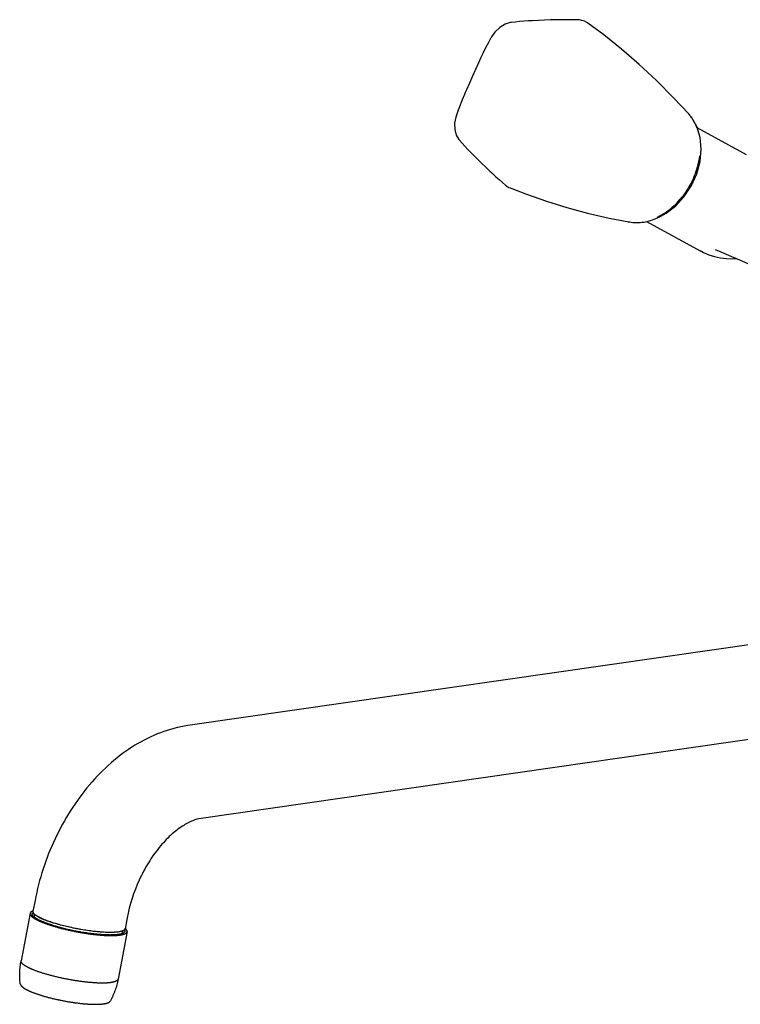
# Model space of a CAD drawing. Header units: millimetres. Extents: x -21 to 737, y 5 to 427.
# Tile 1 of 8: x -21 to 148, y 5 to 236. Entities that reach past the tile are written whole.
import ezdxf

# ---------------------------------------------------------------- set-up
doc = ezdxf.new("R2010")
doc.units = ezdxf.units.MM
doc.header["$LTSCALE"] = 23.1
doc.layers.get('0').update_dxf_attribs({"linetype": 'CONTINUOUS'})
doc.layers.add('ACHSEN', color=7, linetype='CONTINUOUS')
doc.layers.add('FLAECHEN', color=7, linetype='CONTINUOUS')

msp = doc.modelspace()

# ---------------------------------------------------------------- linework, layer by layer
at = {"color": 7, "linetype": 'CONTINUOUS'}
for p, q in [((111.86, 235.56), (111.87, 235.55)), ((80.99, 213.94), (80.99, 213.94)), ((92.55, 197.52), (92.55, 197.52)), ((93.62, 196.87), (93.62, 196.87)), ((116.84, 189.8), (121.44, 188.91)), ((164.89, 91.82), (17.94, 70.64)), ((168.03, 70.05), (21.08, 48.86)), ((-17.88, 29.61), (-18.36, 27.07)), ((-19.03, 26.6), (-21.15, 15.44)), ((3.74, 25.51), (3.26, 22.97)), ((3.71, 22.29), (1.6, 11.13)), ((-21.15, 15.44), (-21.15, 15.44)), ((1.6, 11.13), (1.6, 11.13))]:
    msp.add_line(p, q, dxfattribs=at)
at = {"color": 2, "linetype": 'CONTINUOUS'}
for p, q in [((-17.98, 26.36), (-18.1, 25.76)), ((2.65, 22.46), (2.56, 21.97))]:
    msp.add_line(p, q, dxfattribs=at)
at = {"color": 7, "linetype": 'CONTINUOUS'}
for points in [[(98.31, 236.1), (97.93, 236.07), (96.83, 236), (95.79, 235.91), (94.8, 235.81), (93.82, 235.7)], [(105.1, 236.35), (104.46, 236.34), (103.05, 236.31), (101.64, 236.26), (100.24, 236.2), (98.85, 236.13), (98.31, 236.1)], [(109.71, 236.3), (109.57, 236.3), (108.59, 236.33), (107.56, 236.35), (106.5, 236.36), (105.4, 236.35), (105.1, 236.35)], [(111.87, 235.55), (111.63, 235.71), (111.06, 236), (110.46, 236.2), (109.85, 236.29), (109.71, 236.3)], [(93.82, 235.71), (93.61, 235.67), (92.42, 235.29), (91.17, 234.52), (90.04, 233.47), (89.2, 232.31), (89.06, 232.06)], [(135.46, 214.31), (131.97, 218.04), (127.95, 222.07), (123.88, 225.87), (119.75, 229.44), (115.58, 232.79), (111.86, 235.56)], [(89.06, 232.06), (88.98, 231.92), (88.42, 230.86), (87.85, 229.74), (87.27, 228.56), (86.68, 227.31), (86.52, 226.96)], [(86.52, 226.96), (86.2, 226.26), (85.47, 224.66), (84.76, 223.07), (84.05, 221.47), (83.35, 219.87), (83.08, 219.24)], [(83.08, 219.24), (82.9, 218.8), (82.37, 217.53), (81.88, 216.31), (81.43, 215.14), (80.99, 213.94)], [(80.99, 213.94), (80.85, 213.5), (80.58, 212.08), (80.61, 210.61), (80.95, 209.29), (81.56, 208.26), (81.66, 208.14)], [(128.6, 190.01), (130.21, 190.91), (132.48, 192.68), (134.48, 194.88), (136.14, 197.41), (137.39, 200.19), (138.17, 203.09), (138.44, 205.97), (138.2, 208.72), (137.42, 211.27), (136.17, 213.44), (135.44, 214.29)], [(81.66, 208.14), (81.74, 208.05), (82.33, 207.4), (82.96, 206.7), (83.64, 205.97), (84.37, 205.22), (84.58, 205.01)], [(84.57, 205.01), (84.99, 204.58), (85.94, 203.63), (86.9, 202.69), (87.87, 201.75), (88.84, 200.83), (89.23, 200.47)], [(89.23, 200.47), (89.49, 200.23), (90.27, 199.51), (91.03, 198.83), (91.78, 198.18), (92.55, 197.52)], [(92.55, 197.52), (92.8, 197.32), (93.33, 197), (93.62, 196.87)], [(93.62, 196.87), (97.48, 195.38), (102.14, 193.75), (106.91, 192.28), (111.8, 190.96), (116.84, 189.8)]]:
    msp.add_lwpolyline(points, dxfattribs=at)
for centre, radius, start, end in [((128.37, 207.87), 9.58, 37.0443, 42.2713), ((128.4, 207.89), 9.53, 31.195, 37.0521), ((128.53, 207.97), 9.38, 26.6837, 31.1909), ((128.73, 208.07), 9.16, 18.2572, 26.6944), ((121.86, 203.06), 14.49, 295.5124, 299.8809), ((123.34, 199.56), 10.81, 259.3226, 262.9944), ((-17.98, 26.33), 0.598, 138.1027, 142.4187), ((-15.76, 28.49), 3.62, 231.26, 233.4649), ((-6.11, 48.76), 25.54, 249.4693, 250.1597), ((0.94, 26.95), 5.37, 280.752, 283.1262)]:
    msp.add_arc(centre, radius, start, end, dxfattribs=at)
for points, knots in [([(138.06, 204.44), (137.95, 203.52), (137.48, 201.21), (136.04, 197.68), (134.44, 195.3), (133.51, 194.21)], [0, 0, 0, 0, 0.245184, 0.622672, 1, 1, 1, 1]), ([(129.08, 190.5), (129.49, 190.73), (131.12, 191.77), (132.56, 193.1), (133.51, 194.21)], [0, 0, 0, 0, 0.242573, 1, 1, 1, 1]), ([(122.02, 188.83), (123.12, 188.69), (125.42, 188.78), (127.58, 189.52), (128.61, 190.01)], [0, 0, 0, 0, 0.493651, 1, 1, 1, 1]), ([(17.94, 70.64), (15.78, 70.33), (11.45, 69.18), (5.38, 66.16), (-0.23, 61.97), (-5.28, 56.8), (-9.67, 50.81), (-14.53, 41.94), (-16.93, 34.6), (-17.88, 29.61)], [0, 0, 0, 0, 0.113689, 0.230292, 0.350801, 0.475613, 0.604327, 0.735827, 1, 1, 1, 1]), ([(21.08, 48.86), (20.43, 48.77), (18.89, 48.31), (16.47, 47.01), (13.8, 44.88), (11.12, 41.99), (8.62, 38.44), (5.76, 33.04), (4.32, 28.57), (3.74, 25.51)], [0, 0, 0, 0, 0.065443, 0.155889, 0.268823, 0.399611, 0.543132, 0.694374, 1, 1, 1, 1]), ([(-19.03, 26.6), (-19.03, 26.59), (-19.04, 26.58), (-19.04, 26.56), (-19.04, 26.53), (-19.04, 26.51), (-19.04, 26.49), (-19.04, 26.46), (-19.03, 26.43), (-19.02, 26.38), (-19.01, 26.34), (-18.99, 26.29), (-18.97, 26.24), (-18.94, 26.2), (-18.91, 26.15), (-18.87, 26.1), (-18.84, 26.05), (-18.79, 26), (-18.75, 25.95), (-18.7, 25.9), (-18.64, 25.85), (-18.58, 25.8), (-18.52, 25.75), (-18.46, 25.69), (-18.39, 25.64), (-18.31, 25.59), (-18.24, 25.53), (-18.16, 25.48), (-18.07, 25.42), (-17.98, 25.37), (-17.89, 25.31), (-17.79, 25.26), (-17.7, 25.2), (-17.59, 25.15), (-17.49, 25.09), (-17.38, 25.03), (-17.26, 24.98), (-17.15, 24.92), (-17.03, 24.86), (-16.9, 24.81), (-16.78, 24.75), (-16.65, 24.69), (-16.51, 24.63), (-16.38, 24.57), (-16.19, 24.5), (-15.95, 24.4), (-15.65, 24.28), (-15.34, 24.17), (-15.02, 24.05), (-14.69, 23.94), (-14.34, 23.83), (-13.99, 23.71), (-13.63, 23.6), (-13.26, 23.49), (-12.89, 23.38), (-12.5, 23.27), (-12.11, 23.17), (-11.72, 23.06), (-11.31, 22.96), (-10.9, 22.86), (-10.49, 22.76), (-10.08, 22.67), (-9.65, 22.57), (-9.23, 22.48), (-8.81, 22.4), (-8.38, 22.31), (-7.95, 22.23), (-7.52, 22.15), (-7.1, 22.08), (-6.67, 22), (-6.24, 21.94), (-5.82, 21.87), (-5.4, 21.81), (-4.98, 21.75), (-4.56, 21.7), (-4.15, 21.65), (-3.75, 21.6), (-3.35, 21.56), (-2.96, 21.52), (-2.57, 21.49), (-2.19, 21.46), (-1.82, 21.43), (-1.46, 21.41), (-1.1, 21.4), (-0.76, 21.38), (-0.42, 21.37), (-0.1, 21.37), (0.22, 21.37), (0.42, 21.37), (0.53, 21.38)], [0, 0, 0, 0, 0.00101, 0.002022, 0.003039, 0.004063, 0.005095, 0.006139, 0.008269, 0.010468, 0.01275, 0.015128, 0.017613, 0.020214, 0.022939, 0.025796, 0.02879, 0.031926, 0.035207, 0.038639, 0.042222, 0.04596, 0.049853, 0.053904, 0.058114, 0.062482, 0.067009, 0.071696, 0.076542, 0.081547, 0.086711, 0.092032, 0.09751, 0.103145, 0.108934, 0.114877, 0.120972, 0.127217, 0.133613, 0.140155, 0.146844, 0.153677, 0.160651, 0.167766, 0.175019, 0.18993, 0.205366, 0.221308, 0.237736, 0.25463, 0.271966, 0.289724, 0.307878, 0.326406, 0.345282, 0.364482, 0.383979, 0.403748, 0.423761, 0.443991, 0.464411, 0.484994, 0.505711, 0.526534, 0.547434, 0.568384, 0.589354, 0.610315, 0.631241, 0.6521, 0.672866, 0.69351, 0.714004, 0.73432, 0.75443, 0.774307, 0.793924, 0.813256, 0.832274, 0.850956, 0.869274, 0.887206, 0.904726, 0.921814, 0.938445, 0.9546, 0.970256, 0.985396, 1, 1, 1, 1]), ([(-18.34, 27.17), (-18.36, 27.16), (-18.41, 27.14), (-18.48, 27.12), (-18.55, 27.08), (-18.61, 27.05), (-18.67, 27.02), (-18.73, 26.99), (-18.78, 26.95), (-18.82, 26.92), (-18.86, 26.89), (-18.88, 26.86), (-18.91, 26.84), (-18.94, 26.8), (-18.96, 26.77), (-18.98, 26.74), (-18.99, 26.72), (-19, 26.7), (-19.01, 26.68), (-19.01, 26.66), (-19.02, 26.64), (-19.03, 26.62), (-19.03, 26.6), (-19.03, 26.6)], [0, 0, 0, 0, 0.08603, 0.168308, 0.246892, 0.321857, 0.393295, 0.461318, 0.526062, 0.587691, 0.646398, 0.674731, 0.702422, 0.756014, 0.807493, 0.832555, 0.857225, 0.881555, 0.905595, 0.929403, 0.953034, 0.976547, 1, 1, 1, 1]), ([(-18.51, 26.25), (-18.52, 26.27), (-18.53, 26.3), (-18.54, 26.34), (-18.54, 26.37), (-18.55, 26.4), (-18.55, 26.43), (-18.55, 26.46), (-18.54, 26.48), (-18.54, 26.51), (-18.53, 26.54), (-18.52, 26.57), (-18.51, 26.59), (-18.5, 26.62), (-18.48, 26.65), (-18.47, 26.67), (-18.46, 26.69), (-18.45, 26.7)], [0, 0, 0, 0, 0.134517, 0.199211, 0.262454, 0.324474, 0.385513, 0.445827, 0.505678, 0.565339, 0.625083, 0.685181, 0.745902, 0.807504, 0.870235, 0.934327, 1, 1, 1, 1]), ([(-18.03, 25.67), (-18.04, 25.68), (-18.07, 25.71), (-18.12, 25.75), (-18.16, 25.78), (-18.2, 25.82), (-18.24, 25.86), (-18.28, 25.9), (-18.31, 25.93), (-18.34, 25.97), (-18.37, 26), (-18.4, 26.04), (-18.42, 26.08), (-18.44, 26.11), (-18.46, 26.15), (-18.49, 26.19), (-18.5, 26.23), (-18.51, 26.25)], [0, 0, 0, 0, 0.079379, 0.156355, 0.230945, 0.303169, 0.373052, 0.440622, 0.505914, 0.568967, 0.629828, 0.688548, 0.745191, 0.799824, 0.852529, 0.903395, 1, 1, 1, 1]), ([(-18.33, 26.81), (-18.34, 26.83), (-18.36, 26.91), (-18.37, 27.01), (-18.36, 27.07)], [0, 0, 0, 0, 0.268904, 1, 1, 1, 1]), ([(-18.24, 26.64), (-18.25, 26.66), (-18.28, 26.71), (-18.31, 26.77), (-18.33, 26.81)], [0, 0, 0, 0, 0.266548, 1, 1, 1, 1]), ([(-15.06, 24.84), (-15.45, 24.99), (-16.16, 25.27), (-17.1, 25.73), (-17.78, 26.16), (-18.13, 26.48), (-18.24, 26.64)], [0, 0, 0, 0, 0.339683, 0.622463, 0.842567, 1, 1, 1, 1]), ([(-2.2, 21.57), (-2.29, 21.58), (-2.46, 21.59), (-2.73, 21.61), (-2.99, 21.63), (-3.26, 21.66), (-3.54, 21.68), (-3.91, 21.72), (-4.38, 21.78), (-4.96, 21.85), (-5.54, 21.93), (-6.13, 22.02), (-6.72, 22.11), (-7.31, 22.21), (-7.91, 22.32), (-8.5, 22.43), (-9.1, 22.55), (-9.69, 22.68), (-10.27, 22.81), (-10.84, 22.95), (-11.41, 23.09), (-11.96, 23.23), (-12.42, 23.36), (-12.77, 23.46), (-13.03, 23.54), (-13.29, 23.61), (-13.54, 23.69), (-13.79, 23.77), (-14.04, 23.85), (-14.28, 23.93), (-14.51, 24.01), (-14.74, 24.08), (-14.96, 24.17), (-15.18, 24.25), (-15.39, 24.33), (-15.6, 24.41), (-15.8, 24.49), (-16, 24.57), (-16.19, 24.65), (-16.37, 24.73), (-16.54, 24.81), (-16.71, 24.89), (-16.87, 24.97), (-17.03, 25.05), (-17.18, 25.12), (-17.32, 25.2), (-17.45, 25.28), (-17.58, 25.36), (-17.7, 25.43), (-17.81, 25.51), (-17.88, 25.56), (-17.92, 25.58)], [0, 0, 0, 0, 0.015958, 0.032163, 0.048606, 0.065273, 0.082153, 0.099234, 0.133951, 0.169324, 0.205251, 0.241631, 0.278356, 0.315323, 0.352423, 0.38955, 0.426595, 0.463453, 0.500016, 0.536179, 0.571838, 0.606891, 0.641236, 0.658113, 0.674777, 0.691216, 0.707418, 0.723372, 0.739066, 0.754491, 0.769635, 0.784487, 0.799038, 0.813278, 0.827197, 0.840787, 0.854037, 0.86694, 0.879487, 0.891671, 0.903484, 0.914919, 0.925971, 0.936633, 0.9469, 0.956768, 0.966231, 0.975288, 0.983936, 0.992173, 1, 1, 1, 1]), ([(3.26, 22.97), (3.21, 22.73), (2.85, 22.51), (2.44, 22.37), (1.99, 22.26), (1.3, 22.16), (0.35, 22.1), (-0.76, 22.1), (-2, 22.15), (-3.86, 22.31), (-6.32, 22.63), (-9.3, 23.19), (-12.14, 23.88), (-13.94, 24.43), (-14.77, 24.73)], [0, 0, 0, 0, 0.039687, 0.054909, 0.072502, 0.114847, 0.166405, 0.226434, 0.293893, 0.367565, 0.527863, 0.695164, 0.856616, 1, 1, 1, 1]), ([(0.17, 21.51), (0.08, 21.51), (-0.1, 21.5), (-0.37, 21.5), (-0.66, 21.51), (-0.95, 21.51), (-1.25, 21.52), (-1.56, 21.54), (-1.88, 21.55), (-2.09, 21.57), (-2.2, 21.57)], [0, 0, 0, 0, 0.112532, 0.228882, 0.348929, 0.472547, 0.599604, 0.729961, 0.863476, 1, 1, 1, 1]), ([(1.94, 21.67), (1.91, 21.67), (1.85, 21.65), (1.76, 21.64), (1.66, 21.62), (1.56, 21.61), (1.46, 21.6), (1.36, 21.58), (1.25, 21.57), (1.14, 21.56), (1.03, 21.55), (0.91, 21.54), (0.8, 21.54), (0.63, 21.53), (0.43, 21.52), (0.26, 21.51), (0.17, 21.51)], [0, 0, 0, 0, 0.05158, 0.10466, 0.159233, 0.215294, 0.272833, 0.331842, 0.392309, 0.454224, 0.517573, 0.582345, 0.648524, 0.716097, 0.855359, 1, 1, 1, 1]), ([(0.53, 21.38), (0.59, 21.38), (0.7, 21.38), (0.88, 21.39), (1.05, 21.4), (1.21, 21.41), (1.37, 21.42), (1.53, 21.43), (1.68, 21.45), (1.83, 21.46), (1.97, 21.48), (2.1, 21.5), (2.23, 21.52), (2.36, 21.54), (2.48, 21.57), (2.6, 21.59), (2.71, 21.62), (2.81, 21.65), (2.91, 21.68), (3, 21.71), (3.09, 21.74), (3.18, 21.77), (3.25, 21.81), (3.32, 21.85), (3.39, 21.89), (3.45, 21.93), (3.5, 21.97), (3.55, 22.01), (3.59, 22.05), (3.62, 22.09), (3.64, 22.12), (3.66, 22.14), (3.67, 22.17), (3.68, 22.19), (3.69, 22.21), (3.7, 22.24), (3.71, 22.26), (3.71, 22.28), (3.71, 22.29)], [0, 0, 0, 0, 0.05156, 0.101875, 0.150924, 0.198687, 0.245144, 0.290278, 0.334073, 0.376514, 0.417586, 0.457279, 0.495581, 0.532485, 0.567984, 0.602075, 0.634757, 0.66603, 0.695902, 0.724379, 0.751478, 0.777215, 0.801617, 0.824717, 0.846556, 0.867185, 0.88667, 0.905089, 0.922539, 0.939134, 0.947155, 0.955015, 0.962734, 0.970334, 0.977837, 0.985266, 0.992645, 1, 1, 1, 1]), ([(2.44, 21.79), (2.42, 21.79), (2.37, 21.77), (2.31, 21.75), (2.23, 21.74), (2.19, 21.72), (2.16, 21.72)], [0, 0, 0, 0, 0.238407, 0.484528, 0.738387, 1, 1, 1, 1]), ([(3.1, 22.15), (3.09, 22.14), (3.06, 22.11), (3.02, 22.08), (2.99, 22.05), (2.96, 22.03), (2.92, 22), (2.88, 21.98), (2.84, 21.96), (2.8, 21.93), (2.75, 21.91), (2.71, 21.89), (2.66, 21.87), (2.61, 21.85), (2.55, 21.83), (2.5, 21.81), (2.46, 21.8), (2.44, 21.79)], [0, 0, 0, 0, 0.096604, 0.14747, 0.200174, 0.254808, 0.31145, 0.37017, 0.431031, 0.494084, 0.559375, 0.626946, 0.696829, 0.769054, 0.843644, 0.920621, 1, 1, 1, 1]), ([(3.19, 22.64), (3.2, 22.63), (3.21, 22.6), (3.22, 22.57), (3.22, 22.54), (3.23, 22.51), (3.23, 22.48), (3.23, 22.44), (3.23, 22.41), (3.22, 22.38), (3.22, 22.35), (3.21, 22.32), (3.19, 22.29), (3.18, 22.26), (3.16, 22.24), (3.15, 22.21), (3.13, 22.18), (3.11, 22.16), (3.1, 22.15)], [0, 0, 0, 0, 0.067662, 0.133336, 0.197255, 0.259671, 0.320857, 0.381101, 0.440711, 0.5, 0.559289, 0.618898, 0.679143, 0.740328, 0.802744, 0.866664, 0.932338, 1, 1, 1, 1]), ([(3.63, 22.67), (3.62, 22.69), (3.6, 22.72), (3.57, 22.77), (3.53, 22.82), (3.49, 22.87), (3.44, 22.92), (3.39, 22.97), (3.34, 23.03), (3.3, 23.06), (3.28, 23.08)], [0, 0, 0, 0, 0.105324, 0.215851, 0.331839, 0.4535, 0.581015, 0.714527, 0.854157, 1, 1, 1, 1]), ([(3.71, 22.29), (3.72, 22.3), (3.72, 22.31), (3.72, 22.33), (3.72, 22.36), (3.72, 22.38), (3.72, 22.4), (3.72, 22.43), (3.72, 22.45), (3.71, 22.48), (3.7, 22.52), (3.68, 22.57), (3.66, 22.62), (3.64, 22.65), (3.63, 22.67)], [0, 0, 0, 0, 0.056663, 0.113476, 0.170589, 0.228148, 0.286297, 0.345174, 0.404912, 0.465639, 0.590507, 0.720693, 0.856969, 1, 1, 1, 1]), ([(-21.35, 10.07), (-21.38, 10.29), (-21.42, 10.74), (-21.46, 11.41), (-21.48, 12.08), (-21.47, 12.76), (-21.43, 13.43), (-21.36, 14.1), (-21.27, 14.77), (-21.19, 15.21), (-21.15, 15.44)], [0, 0, 0, 0, 0.124973, 0.249958, 0.374952, 0.499954, 0.624961, 0.749972, 0.874985, 1, 1, 1, 1]), ([(-1.59, 10.21), (-1.69, 10.21), (-1.9, 10.21), (-2.21, 10.21), (-2.54, 10.21), (-2.87, 10.22), (-3.22, 10.23), (-3.57, 10.25), (-3.93, 10.27), (-4.31, 10.3), (-4.69, 10.33), (-5.07, 10.36), (-5.47, 10.4), (-5.86, 10.44), (-6.27, 10.49), (-6.68, 10.54), (-7.09, 10.59), (-7.51, 10.65), (-7.93, 10.71), (-8.36, 10.77), (-8.78, 10.84), (-9.21, 10.91), (-9.64, 10.99), (-10.07, 11.07), (-10.49, 11.15), (-10.92, 11.23), (-11.35, 11.32), (-11.77, 11.41), (-12.19, 11.51), (-12.61, 11.6), (-13.02, 11.7), (-13.43, 11.8), (-13.83, 11.9), (-14.23, 12.01), (-14.62, 12.11), (-15, 12.22), (-15.38, 12.33), (-15.75, 12.44), (-16.11, 12.55), (-16.46, 12.66), (-16.8, 12.78), (-17.13, 12.89), (-17.45, 13.01), (-17.76, 13.12), (-18.06, 13.24), (-18.31, 13.33), (-18.49, 13.41), (-18.63, 13.47), (-18.76, 13.53), (-18.89, 13.59), (-19.02, 13.64), (-19.14, 13.7), (-19.26, 13.76), (-19.38, 13.81), (-19.49, 13.87), (-19.6, 13.93), (-19.71, 13.98), (-19.81, 14.04), (-19.91, 14.1), (-20, 14.15), (-20.1, 14.21), (-20.18, 14.26), (-20.27, 14.32), (-20.35, 14.37), (-20.43, 14.42), (-20.5, 14.48), (-20.57, 14.53), (-20.64, 14.58), (-20.7, 14.64), (-20.76, 14.69), (-20.81, 14.74), (-20.86, 14.79), (-20.91, 14.84), (-20.95, 14.89), (-20.99, 14.94), (-21.02, 14.99), (-21.05, 15.03), (-21.08, 15.08), (-21.1, 15.13), (-21.12, 15.17), (-21.14, 15.22), (-21.15, 15.26), (-21.15, 15.3), (-21.15, 15.33), (-21.15, 15.35), (-21.15, 15.37), (-21.15, 15.39), (-21.15, 15.41), (-21.15, 15.43), (-21.15, 15.44)], [0, 0, 0, 0, 0.014604, 0.029744, 0.0454, 0.061555, 0.078186, 0.095274, 0.112794, 0.130726, 0.149044, 0.167726, 0.186745, 0.206076, 0.225693, 0.24557, 0.26568, 0.285996, 0.30649, 0.327134, 0.3479, 0.36876, 0.389685, 0.410646, 0.431616, 0.452566, 0.473466, 0.494289, 0.515006, 0.535589, 0.556009, 0.57624, 0.596252, 0.616021, 0.635518, 0.654718, 0.673594, 0.692122, 0.710276, 0.728034, 0.74537, 0.762264, 0.778692, 0.794634, 0.81007, 0.824981, 0.832234, 0.839349, 0.846324, 0.853156, 0.859845, 0.866387, 0.872783, 0.879028, 0.885124, 0.891066, 0.896855, 0.90249, 0.907968, 0.913289, 0.918453, 0.923458, 0.928304, 0.932991, 0.937518, 0.941887, 0.946096, 0.950147, 0.95404, 0.957778, 0.961361, 0.964793, 0.968074, 0.97121, 0.974204, 0.977061, 0.979786, 0.982387, 0.984872, 0.98725, 0.989532, 0.991731, 0.993861, 0.994905, 0.995937, 0.996961, 0.997978, 0.99899, 1, 1, 1, 1]), ([(-21.35, 10.07), (-21.35, 10.05), (-21.34, 10.01), (-21.33, 9.96), (-21.31, 9.9), (-21.28, 9.83), (-21.24, 9.76), (-21.2, 9.7), (-21.16, 9.65), (-21.12, 9.59), (-21.08, 9.55), (-21.03, 9.5), (-20.99, 9.45), (-20.93, 9.4), (-20.88, 9.35), (-20.82, 9.3), (-20.76, 9.25), (-20.69, 9.2), (-20.63, 9.15), (-20.56, 9.1), (-20.48, 9.05), (-20.41, 9), (-20.33, 8.95), (-20.24, 8.9), (-20.16, 8.84), (-20.07, 8.79), (-19.98, 8.74), (-19.88, 8.69), (-19.78, 8.64), (-19.68, 8.59), (-19.58, 8.54), (-19.47, 8.48), (-19.36, 8.43), (-19.25, 8.38), (-19.09, 8.31), (-18.89, 8.22), (-18.64, 8.12), (-18.38, 8.01), (-18.11, 7.91), (-17.83, 7.81), (-17.54, 7.7), (-17.24, 7.6), (-16.94, 7.5), (-16.62, 7.4), (-16.3, 7.3), (-15.97, 7.2), (-15.63, 7.1), (-15.29, 7), (-14.94, 6.91), (-14.58, 6.81), (-14.22, 6.72), (-13.86, 6.63), (-13.49, 6.54), (-13.11, 6.45), (-12.74, 6.37), (-12.36, 6.29), (-11.98, 6.21), (-11.59, 6.13), (-11.21, 6.06), (-10.83, 5.98), (-10.44, 5.91), (-10.06, 5.85), (-9.67, 5.78), (-9.29, 5.72), (-8.91, 5.67), (-8.53, 5.61), (-8.16, 5.56), (-7.79, 5.52), (-7.42, 5.47), (-7.06, 5.43), (-6.7, 5.4), (-6.35, 5.36), (-6, 5.33), (-5.67, 5.31), (-5.33, 5.28), (-5.01, 5.27), (-4.69, 5.25), (-4.38, 5.24), (-4.08, 5.23), (-3.78, 5.23), (-3.5, 5.23), (-3.32, 5.23), (-3.22, 5.24)], [0, 0, 0, 0, 0.002906, 0.005828, 0.008775, 0.011756, 0.017863, 0.021013, 0.024241, 0.027555, 0.030965, 0.034477, 0.038099, 0.041837, 0.045694, 0.049676, 0.053787, 0.058028, 0.062403, 0.066914, 0.071562, 0.076349, 0.081275, 0.086342, 0.091549, 0.096897, 0.102385, 0.108013, 0.113782, 0.119689, 0.125735, 0.131918, 0.138237, 0.144692, 0.15128, 0.164852, 0.178941, 0.193532, 0.208611, 0.224161, 0.240165, 0.256603, 0.273458, 0.290707, 0.308332, 0.326309, 0.344616, 0.363232, 0.382132, 0.401292, 0.420688, 0.440296, 0.460089, 0.480044, 0.500134, 0.520333, 0.540616, 0.560956, 0.581326, 0.601701, 0.622054, 0.642359, 0.66259, 0.68272, 0.702723, 0.722575, 0.742249, 0.76172, 0.780963, 0.799954, 0.818669, 0.837085, 0.855177, 0.872924, 0.890304, 0.907295, 0.923877, 0.940031, 0.955738, 0.970979, 0.985738, 1, 1, 1, 1]), ([(1.6, 11.13), (1.6, 11.12), (1.59, 11.1), (1.59, 11.08), (1.58, 11.05), (1.57, 11.03), (1.56, 11), (1.54, 10.98), (1.53, 10.96), (1.51, 10.93), (1.48, 10.89), (1.44, 10.85), (1.39, 10.8), (1.33, 10.76), (1.27, 10.72), (1.21, 10.68), (1.14, 10.65), (1.06, 10.61), (0.98, 10.58), (0.89, 10.55), (0.8, 10.51), (0.7, 10.48), (0.59, 10.46), (0.48, 10.43), (0.37, 10.4), (0.25, 10.38), (0.12, 10.36), (-0.01, 10.34), (-0.15, 10.32), (-0.29, 10.3), (-0.43, 10.28), (-0.59, 10.27), (-0.74, 10.26), (-0.9, 10.24), (-1.07, 10.23), (-1.24, 10.23), (-1.41, 10.22), (-1.53, 10.22), (-1.59, 10.21)], [0, 0, 0, 0, 0.007355, 0.014734, 0.022163, 0.029666, 0.037266, 0.044985, 0.052845, 0.060866, 0.077461, 0.094911, 0.11333, 0.132815, 0.153444, 0.175283, 0.198383, 0.222785, 0.248522, 0.275621, 0.304098, 0.33397, 0.365243, 0.397925, 0.432016, 0.467515, 0.504419, 0.542721, 0.582414, 0.623486, 0.665927, 0.709722, 0.754856, 0.801313, 0.849076, 0.898125, 0.94844, 1, 1, 1, 1]), ([(1.6, 11.13), (1.56, 10.91), (1.47, 10.46), (1.31, 9.81), (1.13, 9.16), (0.92, 8.52), (0.68, 7.89), (0.42, 7.26), (0.14, 6.65), (-0.07, 6.25), (-0.18, 6.06)], [0, 0, 0, 0, 0.125015, 0.250028, 0.375039, 0.500046, 0.625048, 0.750042, 0.875027, 1, 1, 1, 1]), ([(-3.22, 5.24), (-3.17, 5.24), (-3.07, 5.24), (-2.92, 5.25), (-2.78, 5.25), (-2.64, 5.26), (-2.5, 5.27), (-2.36, 5.28), (-2.23, 5.29), (-2.1, 5.31), (-1.98, 5.32), (-1.86, 5.34), (-1.74, 5.35), (-1.63, 5.37), (-1.52, 5.39), (-1.41, 5.41), (-1.31, 5.43), (-1.21, 5.46), (-1.12, 5.48), (-1.03, 5.51), (-0.94, 5.53), (-0.86, 5.56), (-0.78, 5.59), (-0.71, 5.63), (-0.63, 5.66), (-0.57, 5.69), (-0.5, 5.73), (-0.44, 5.77), (-0.39, 5.81), (-0.34, 5.85), (-0.29, 5.9), (-0.25, 5.94), (-0.23, 5.98), (-0.21, 6), (-0.19, 6.03), (-0.18, 6.05), (-0.18, 6.06)], [0, 0, 0, 0, 0.046841, 0.092674, 0.137487, 0.181266, 0.223999, 0.265676, 0.306288, 0.345825, 0.384282, 0.421653, 0.457936, 0.493129, 0.527233, 0.560253, 0.592193, 0.623065, 0.65288, 0.681656, 0.709415, 0.736183, 0.761995, 0.786889, 0.810914, 0.834125, 0.856588, 0.878376, 0.899574, 0.920273, 0.94057, 0.960562, 0.970475, 0.980346, 0.990185, 1, 1, 1, 1])]:
    msp.add_open_spline(points, degree=3, knots=knots, dxfattribs=at)
at = {"layer": 'ACHSEN', "color": 7, "linetype": 'CONTINUOUS'}
for centre, radius, start, end in [((-17.91, 26.99), 0.449, 181.6455, 186.2358), ((-16.19, 28.32), 2.66, 228.3151, 229.0622), ((-14.36, 30.83), 5.77, 237.2724, 237.4881), ((-12.02, 34.94), 10.5, 242.6801, 242.8788), ((-9.31, 40.72), 16.88, 246.5029, 246.657)]:
    msp.add_arc(centre, radius, start, end, dxfattribs=at)
for points, knots in [([(-18.36, 27.07), (-18.36, 27.06), (-18.36, 27.03), (-18.36, 27), (-18.36, 26.98)], [0, 0, 0, 0, 0.248406, 1, 1, 1, 1]), ([(-18.36, 26.94), (-18.35, 26.84), (-18.27, 26.68), (-18.12, 26.49), (-18.02, 26.39), (-17.96, 26.34)], [0, 0, 0, 0, 0.423065, 0.689709, 1, 1, 1, 1]), ([(-17.93, 26.31), (-17.87, 26.25), (-17.72, 26.14), (-17.56, 26.03), (-17.48, 25.97)], [0, 0, 0, 0, 0.469488, 1, 1, 1, 1]), ([(-17.46, 25.96), (-17.41, 25.93), (-17.21, 25.81), (-17, 25.7), (-16.84, 25.61)], [0, 0, 0, 0, 0.232028, 1, 1, 1, 1]), ([(-16.81, 25.6), (-16.75, 25.56), (-16.5, 25.44), (-16.24, 25.32), (-16.04, 25.23)], [0, 0, 0, 0, 0.235803, 1, 1, 1, 1]), ([(-16, 25.22), (-15.93, 25.18), (-15.62, 25.05), (-15.3, 24.93), (-15.06, 24.84)], [0, 0, 0, 0, 0.238489, 1, 1, 1, 1]), ([(2.96, 22.6), (2.9, 22.56), (2.76, 22.49), (2.52, 22.4), (2.24, 22.32), (1.92, 22.25), (1.56, 22.2), (1, 22.14), (0.21, 22.1), (-0.83, 22.1), (-1.99, 22.15), (-3.24, 22.25), (-5.04, 22.45), (-7.36, 22.81), (-9.68, 23.28), (-11.49, 23.73), (-12.76, 24.08), (-13.95, 24.44), (-14.71, 24.71), (-15.06, 24.84)], [0, 0, 0, 0, 0.011743, 0.02544, 0.041181, 0.058996, 0.078877, 0.100787, 0.150437, 0.207306, 0.270548, 0.339173, 0.412077, 0.565883, 0.721876, 0.797475, 0.8698, 0.93767, 1, 1, 1, 1]), ([(3.26, 22.97), (3.25, 22.94), (3.23, 22.87), (3.16, 22.77), (3.07, 22.68), (3, 22.62), (2.96, 22.6)], [0, 0, 0, 0, 0.218393, 0.450699, 0.708462, 1, 1, 1, 1])]:
    msp.add_open_spline(points, degree=3, knots=knots, dxfattribs=at)
at = {"layer": 'FLAECHEN', "color": 7, "linetype": 'CONTINUOUS'}
for p, q in [((149.09, 204.66), (137.52, 210.95)), ((125.59, 188.98), (138.18, 182.14)), ((141.8, 182.33), (141.78, 182.33))]:
    msp.add_line(p, q, dxfattribs=at)
msp.add_lwpolyline([(138.16, 182.15), (139.01, 181.72), (140.27, 181.2), (141.6, 180.78), (142.97, 180.48), (144.37, 180.3), (145.8, 180.24), (146.64, 180.28)], dxfattribs=at)
msp.add_arc((57.91, -23.93), 222.66, 62.1269, 67.8663, dxfattribs=at)

doc.saveas('drawing.dxf')
